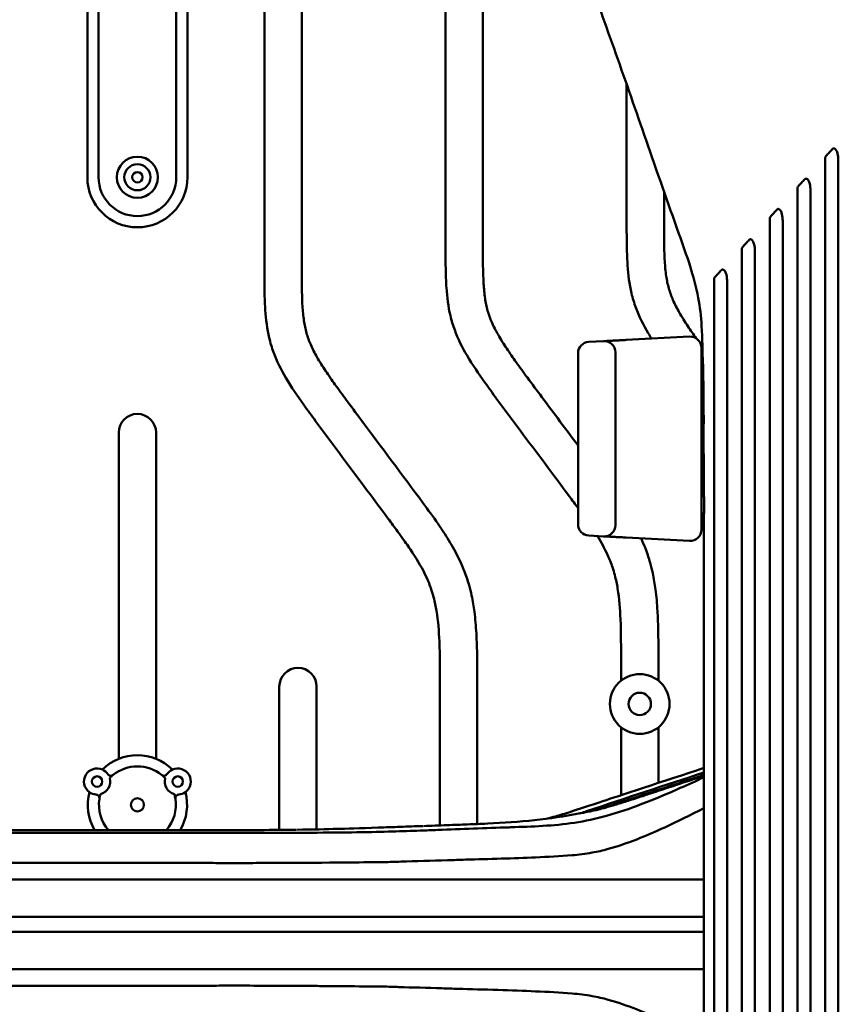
# Model space of a CAD drawing. Header units: millimetres. Extents: x 0 to 6049, y -120 to 1682.
# Tile 61 of 256: x 361 to 471, y 1238 to 1370. Entities that reach past the tile are written whole.
import ezdxf

# ---------------------------------------------------------------- set-up
doc = ezdxf.new("R2010")
doc.units = ezdxf.units.MM
doc.header["$LTSCALE"] = 2
doc.layers.add('Sichtbar (ISO)', color=7, linetype='Continuous', lineweight=50)

msp = doc.modelspace()

# ---------------------------------------------------------------- linework, layer by layer
at = {"layer": 'Sichtbar (ISO)'}
for p, q in [((394.023, 1336.778), (394.023, 1410.604)), ((399.023, 1410.604), (399.023, 1336.778)), ((370.323, 1348.491), (370.323, 1398.491)), ((371.823, 1398.491), (371.823, 1348.491)), ((382.223, 1348.491), (382.223, 1398.491)), ((383.723, 1398.491), (383.723, 1348.491)), ((418.273, 1339.766), (418.273, 1382.062)), ((423.273, 1380.56), (423.273, 1339.766)), ((440.146, 1368.903), (440.146, 1368.903)), ((442.523, 1342.754), (442.523, 1360.945)), ((447.523, 1346.551), (447.523, 1342.754)), ((442.445, 1326.713), (450.945, 1327.158)), ((437.445, 1326.451), (439.445, 1326.555)), ((436.023, 1302.029), (436.023, 1324.953)), ((441.023, 1301.924), (441.023, 1325.057)), ((452.523, 1325.66), (452.523, 1301.322)), ((452.523, 1323.491), (452.758, 1323.491)), ((453.617, 1323.308), (453.617, 1323.308)), ((452.523, 1315.491), (452.84, 1315.491)), ((374.523, 1270.653), (374.523, 1314.309)), ((379.523, 1314.309), (379.523, 1270.653)), ((452.523, 1311.491), (452.86, 1311.491)), ((452.523, 1303.491), (452.882, 1303.491)), ((437.445, 1300.531), (439.445, 1300.426)), ((450.945, 1299.824), (442.445, 1300.269)), ((441.773, 1281.113), (441.773, 1283.604)), ((446.773, 1283.604), (446.773, 1281.113)), ((396.023, 1261.133), (396.023, 1280.322)), ((401.023, 1280.322), (401.023, 1261.201)), ((417.523, 1261.729), (417.523, 1280.615)), ((422.523, 1280.615), (422.523, 1261.92)), ((441.773, 1265.774), (441.773, 1274.868)), ((446.773, 1274.868), (446.773, 1267.42)), ((446.773, 1266.491), (446.773, 1266.487)), ((441.773, 1265.163), (441.773, 1265.164)), ((441.773, 1264.869), (441.773, 1264.869)), ((376.768, 1254.491), (319.523, 1254.491)), ((385.608, 1254.491), (376.768, 1254.491)), ((388.152, 1254.491), (385.608, 1254.491)), ((319.523, 1249.491), (376.768, 1249.491)), ((433.721, 1249.491), (433.757, 1249.491)), ((319.523, 1247.491), (376.768, 1247.491)), ((433.721, 1247.491), (433.757, 1247.491)), ((319.523, 1242.491), (376.768, 1242.491)), ((376.768, 1242.491), (385.608, 1242.491)), ((385.608, 1242.491), (388.152, 1242.491))]:
    msp.add_line(p, q, dxfattribs=at)
for centre, radius in [((377.023, 1348.491), 2.75), ((377.023, 1348.491), 1.75), ((377.023, 1348.491), 0.7), ((444.273, 1277.991), 4), ((444.273, 1277.991), 1.5), ((371.623, 1267.609), 0.7), ((382.423, 1267.609), 0.7), ((377.023, 1264.491), 0.875)]:
    msp.add_circle(centre, radius, dxfattribs=at)
for centre, radius, start, end in [((377.023, 1348.491), 6.7, 180, 0), ((377.023, 1348.491), 5.2, 180, 0), ((451.023, 1325.66), 1.5, 0, 93), ((437.523, 1324.953), 1.5, 93, 180), ((439.523, 1325.057), 1.5, 0, 93), ((377.023, 1314.309), 2.5, 0, 180), ((452.523, 1313.491), 1.3, 77.65399, 90), ((452.523, 1313.491), 1.3, 270, 282.87501), ((437.523, 1302.029), 1.5, 180, 267), ((439.523, 1301.924), 1.5, 267, 0), ((451.023, 1301.322), 1.5, 267, 0), ((398.523, 1280.322), 2.5, 0, 180), ((377.023, 1264.491), 6.65, 45.17202, 134.82798), ((371.623, 1267.609), 1.75, 65.9968, 234.0032), ((371.623, 1267.609), 1.75, 34.63523, 65.9968), ((377.023, 1264.491), 5.15, 51.09039, 128.90961), ((382.423, 1267.609), 1.75, 114.0032, 145.36477), ((382.423, 1267.609), 1.75, 305.9968, 114.0032), ((371.623, 1267.609), 1.75, 284.95626, 15.04374), ((373.475, 1268.887), 0.5, 214.63523, 308.90961), ((377.023, 1264.491), 5.15, 128.90961, 136.08617), ((380.572, 1268.887), 0.5, 231.09039, 325.36477), ((377.023, 1264.491), 5.15, 43.91383, 51.09039), ((382.423, 1267.609), 1.75, 164.95626, 255.04374), ((377.023, 1264.491), 6.65, 165.17202, 210.6628), ((371.623, 1267.609), 1.75, 234.0032, 265.36477), ((371.441, 1265.366), 0.5, 351.09039, 85.36477), ((377.023, 1264.491), 5.15, 171.09039, 221.1875), ((377.023, 1264.491), 5.15, 163.91383, 171.09039), ((377.023, 1264.491), 5.15, 318.81404, 8.90961), ((377.023, 1264.491), 5.15, 8.90961, 16.08617), ((382.605, 1265.366), 0.5, 94.63523, 188.90961), ((382.423, 1267.609), 1.75, 274.63523, 305.9968), ((377.023, 1264.491), 6.65, 329.33701, 14.82798), ((443.023, 1248.491), 8, 172.81763, 172.81809), ((443.023, 1248.491), 8, 172.81764, 172.8181), ((443.023, 1248.491), 4.25, 166.36532, 166.37335), ((443.023, 1248.491), 4.25, 166.3653, 166.37334), ((443.023, 1248.491), 4.25, 13.6355, 13.64534), ((443.023, 1248.491), 8, 7.20383, 7.20632), ((443.023, 1248.491), 8, 187.18191, 187.18237), ((443.023, 1248.491), 8, 187.18192, 187.18238), ((443.023, 1248.491), 4.25, 193.62672, 193.63476), ((443.023, 1248.491), 4.25, 193.6267, 193.63474), ((443.023, 1248.491), 4.25, 346.35463, 346.36447), ((443.023, 1248.491), 8, 352.79368, 352.79617)]:
    msp.add_arc(centre, radius, start, end, dxfattribs=at)
for points, knots in [([(452.719, 1323.491), (452.691, 1325.188), (452.658, 1326.888), (452.488, 1329.855), (452.331, 1331.135), (451.806, 1333.863), (451.426, 1335.279), (450.54, 1338.086), (450.031, 1339.496), (448.022, 1345.107), (446.572, 1349.274), (443.79, 1357.317), (442.456, 1361.181), (440.406, 1366.898), (439.708, 1368.784), (438.407, 1372.771), (437.77, 1374.96), (437.621, 1377.421)], [0, 0, 0, 0, 0.5094559, 0.5094559, 0.8939617, 0.8939617, 1.3789092, 1.3789092, 1.9278409, 1.9278409, 3.572663, 3.572663, 5.1084231, 5.1084231, 5.8749357, 5.8749357, 6.6547799, 6.6547799, 6.6547799, 6.6547799]), ([(470.089, 1352.282), (469.941, 1352.121), (469.794, 1351.96), (469.499, 1351.639), (469.352, 1351.478), (469.205, 1351.318)], [0.00000165, 0.00000165, 0.00000165, 0.00000165, 0.07180588, 0.07180588, 0.1434372, 0.1434372, 0.1434372, 0.1434372]), ([(470.089, 1352.282), (470.102, 1352.296), (470.117, 1352.309), (470.147, 1352.33), (470.162, 1352.339), (470.209, 1352.357), (470.241, 1352.361), (470.31, 1352.354), (470.346, 1352.341), (470.422, 1352.298), (470.46, 1352.264), (470.562, 1352.152), (470.628, 1352.044), (470.791, 1351.617), (470.829, 1351.282), (470.853, 1350.865), (470.856, 1350.712), (470.856, 1350.562)], [-0.23691835, -0.23691835, -0.23691835, -0.23691835, -0.22865782, -0.22865782, -0.2208818, -0.2208818, -0.20596157, -0.20596157, -0.18877583, -0.18877583, -0.16702994, -0.16702994, -0.12514606, -0.12514606, -0.04510393, -0.04510393, -0.000001, -0.000001, -0.000001, -0.000001]), ([(469.205, 1351.318), (469.189, 1351.301), (469.176, 1351.283), (469.153, 1351.241), (469.143, 1351.219), (469.121, 1351.147), (469.115, 1351.095), (469.115, 1351.044)], [0.000001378, 0.000001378, 0.000001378, 0.000001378, 0.007377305, 0.007377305, 0.014951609, 0.014951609, 0.030352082, 0.030352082, 0.030352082, 0.030352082]), ([(469.115, 1248.491), (469.115, 1251.641), (469.115, 1281.258), (469.115, 1335.929), (469.115, 1346.112), (469.115, 1351.044)], [-2.013828, -2.013828, -2.013828, -2.013828, -1.4800807, -1.4800807, -0.000001, -0.000001, -0.000001, -0.000001]), ([(470.856, 1350.562), (470.858, 1341.611), (470.855, 1310.824), (470.855, 1280.48), (470.855, 1264.485), (470.855, 1248.491)], [-9.1031956, -9.1031956, -9.1031956, -9.1031956, -4.7983297, -4.7983297, -0.000001, -0.000001, -0.000001, -0.000001]), ([(466.367, 1348.226), (466.38, 1348.24), (466.394, 1348.252), (466.423, 1348.272), (466.437, 1348.28), (466.483, 1348.299), (466.515, 1348.303), (466.583, 1348.298), (466.619, 1348.285), (466.695, 1348.243), (466.734, 1348.21), (466.835, 1348.098), (466.901, 1347.991), (467.066, 1347.565), (467.105, 1347.231), (467.13, 1346.81), (467.133, 1346.648), (467.133, 1346.49)], [-0.23539032, -0.23539032, -0.23539032, -0.23539032, -0.22765649, -0.22765649, -0.2203509, -0.2203509, -0.2057765, -0.2057765, -0.18887381, -0.18887381, -0.16754337, -0.16754337, -0.12640043, -0.12640043, -0.04753493, -0.04753493, -0.000001, -0.000001, -0.000001, -0.000001]), ([(465.393, 1248.491), (465.393, 1252.302), (465.393, 1289.132), (465.392, 1335.602), (465.392, 1342.938), (465.393, 1346.988)], [-1.8875416, -1.8875416, -1.8875416, -1.8875416, -1.2161911, -1.2161911, -0.000001, -0.000001, -0.000001, -0.000001]), ([(465.482, 1347.26), (465.466, 1347.244), (465.453, 1347.225), (465.43, 1347.184), (465.421, 1347.161), (465.398, 1347.09), (465.393, 1347.039), (465.393, 1346.988)], [0.000001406, 0.000001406, 0.000001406, 0.000001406, 0.007348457, 0.007348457, 0.014872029, 0.014872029, 0.030127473, 0.030127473, 0.030127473, 0.030127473]), ([(466.367, 1348.226), (466.22, 1348.065), (466.072, 1347.904), (465.777, 1347.582), (465.629, 1347.421), (465.482, 1347.26)], [0.00000165, 0.00000165, 0.00000165, 0.00000165, 0.0718865, 0.0718865, 0.14377342, 0.14377342, 0.14377342, 0.14377342]), ([(467.133, 1346.49), (467.135, 1340.967), (467.132, 1327.476), (467.133, 1286.936), (467.133, 1267.713), (467.133, 1248.491)], [-12.1621058, -12.1621058, -12.1621058, -12.1621058, -5.7667059, -5.7667059, -0.000001, -0.000001, -0.000001, -0.000001]), ([(461.763, 1343.207), (461.748, 1343.191), (461.735, 1343.173), (461.712, 1343.131), (461.702, 1343.109), (461.68, 1343.038), (461.674, 1342.988), (461.674, 1342.937)], [0.000000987, 0.000000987, 0.000000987, 0.000000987, 0.007314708, 0.007314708, 0.014776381, 0.014776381, 0.029867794, 0.029867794, 0.029867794, 0.029867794]), ([(462.651, 1344.175), (462.503, 1344.013), (462.355, 1343.852), (462.059, 1343.53), (461.911, 1343.369), (461.763, 1343.207)], [0.00000174, 0.00000174, 0.00000174, 0.00000174, 0.07210422, 0.07210422, 0.14420957, 0.14420957, 0.14420957, 0.14420957]), ([(462.651, 1344.175), (462.663, 1344.188), (462.676, 1344.2), (462.704, 1344.22), (462.718, 1344.228), (462.763, 1344.247), (462.795, 1344.251), (462.863, 1344.246), (462.899, 1344.234), (462.975, 1344.191), (463.014, 1344.158), (463.116, 1344.046), (463.182, 1343.937), (463.349, 1343.503), (463.387, 1343.163), (463.412, 1342.739), (463.415, 1342.578), (463.415, 1342.419)], [-0.23671627, -0.23671627, -0.23671627, -0.23671627, -0.22925557, -0.22925557, -0.22218666, -0.22218666, -0.20766608, -0.20766608, -0.19063518, -0.19063518, -0.16915593, -0.16915593, -0.12752949, -0.12752949, -0.04743614, -0.04743614, -0.000001, -0.000001, -0.000001, -0.000001]), ([(445.841, 1326.891), (445.694, 1327.127), (444.891, 1328.456), (443.883, 1330.442), (442.969, 1333.518), (442.649, 1336.118), (442.519, 1339.395), (442.523, 1341.419), (442.523, 1342.754)], [0.73761438, 0.73761438, 0.73761438, 0.73761438, 0.75088861, 0.81163639, 0.84342403, 0.90346722, 0.93627437, 1, 1, 1, 1]), ([(447.523, 1342.754), (447.523, 1341.381), (447.52, 1339.535), (447.62, 1337.037), (447.775, 1335.354), (448.121, 1333.618), (448.713, 1331.987), (449.591, 1330.299), (450.664, 1328.597), (451.462, 1327.453), (451.846, 1326.915)], [0, 0, 0, 0, 0.06551724, 0.08810313, 0.11927517, 0.14616215, 0.17235611, 0.20183697, 0.23674265, 0.26827204, 0.26827204, 0.26827204, 0.26827204]), ([(461.674, 1248.491), (461.674, 1266.85), (461.674, 1285.209), (461.674, 1334.251), (461.674, 1339.566), (461.674, 1342.937)], [-1.6199222, -1.6199222, -1.6199222, -1.6199222, -1.0135088, -1.0135088, -0.000001, -0.000001, -0.000001, -0.000001]), ([(463.415, 1342.419), (463.416, 1337.742), (463.414, 1327.146), (463.414, 1286.02), (463.414, 1267.256), (463.414, 1248.491)], [-12.3377395, -12.3377395, -12.3377395, -12.3377395, -5.62941, -5.62941, -0.000001, -0.000001, -0.000001, -0.000001]), ([(436.023, 1304.19), (435.635, 1304.72), (434.146, 1306.728), (430.511, 1311.616), (426.714, 1316.672), (423.206, 1321.447), (421.17, 1324.426), (419.633, 1327.454), (418.719, 1330.53), (418.399, 1333.13), (418.269, 1336.407), (418.273, 1338.431), (418.273, 1339.766)], [0.34941543, 0.34941543, 0.34941543, 0.34941543, 0.38076594, 0.46851676, 0.63976036, 0.68209928, 0.75088861, 0.81163639, 0.84342403, 0.90346722, 0.93627437, 1, 1, 1, 1]), ([(423.273, 1339.766), (423.273, 1338.393), (423.27, 1336.547), (423.37, 1334.049), (423.525, 1332.366), (423.871, 1330.63), (424.463, 1328.999), (425.341, 1327.311), (426.452, 1325.549), (427.785, 1323.646), (429.368, 1321.493), (432.138, 1317.766), (434.406, 1314.735), (436.023, 1312.568)], [0, 0, 0, 0, 0.06551724, 0.08810313, 0.11927517, 0.14616215, 0.17235611, 0.20183697, 0.23674265, 0.27163482, 0.3125572, 0.3640755, 0.49296917, 0.49296917, 0.49296917, 0.49296917]), ([(458.04, 1339.15), (458.025, 1339.133), (458.012, 1339.115), (457.989, 1339.074), (457.98, 1339.052), (457.958, 1338.982), (457.952, 1338.932), (457.952, 1338.882)], [0.000001, 0.000001, 0.000001, 0.000001, 0.007281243, 0.007281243, 0.014671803, 0.014671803, 0.029581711, 0.029581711, 0.029581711, 0.029581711]), ([(458.93, 1340.119), (458.782, 1339.958), (458.633, 1339.796), (458.337, 1339.473), (458.188, 1339.311), (458.04, 1339.15)], [0.00000185, 0.00000185, 0.00000185, 0.00000185, 0.07238548, 0.07238548, 0.14477212, 0.14477212, 0.14477212, 0.14477212]), ([(458.93, 1340.119), (458.953, 1340.145), (458.98, 1340.165), (459.039, 1340.19), (459.07, 1340.195), (459.138, 1340.19), (459.174, 1340.178), (459.25, 1340.136), (459.289, 1340.102), (459.391, 1339.989), (459.458, 1339.879), (459.627, 1339.436), (459.665, 1339.088), (459.689, 1338.659), (459.692, 1338.498), (459.692, 1338.34)], [-0.23828511, -0.23828511, -0.23828511, -0.23828511, -0.22434038, -0.22434038, -0.20990199, -0.20990199, -0.19273171, -0.19273171, -0.1710968, -0.1710968, -0.12897518, -0.12897518, -0.04751128, -0.04751128, -0.000001, -0.000001, -0.000001, -0.000001]), ([(457.952, 1248.491), (457.952, 1268.083), (457.952, 1287.675), (457.952, 1321.812), (457.952, 1330.501), (457.952, 1336.166), (457.952, 1337.531), (457.952, 1338.882)], [-3.7094131, -3.7094131, -3.7094131, -3.7094131, -1.8141482, -1.8141482, -0.4071307, -0.4071307, -0.000001, -0.000001, -0.000001, -0.000001]), ([(459.692, 1338.34), (459.693, 1334.166), (459.692, 1325.222), (459.692, 1282.67), (459.692, 1265.58), (459.692, 1248.491)], [-12.7655646, -12.7655646, -12.7655646, -12.7655646, -5.1268266, -5.1268266, -0.000001, -0.000001, -0.000001, -0.000001]), ([(417.523, 1280.615), (417.523, 1282.528), (417.53, 1285.811), (417.239, 1289.709), (416.771, 1292.023), (416.32, 1293.534), (415.497, 1295.588), (414.193, 1297.786), (412.816, 1299.768), (411.718, 1301.283), (409.927, 1303.699), (406.261, 1308.628), (402.464, 1313.684), (398.956, 1318.459), (396.92, 1321.438), (395.383, 1324.466), (394.469, 1327.542), (394.149, 1330.142), (394.019, 1333.419), (394.023, 1335.443), (394.023, 1336.778)], [0, 0, 0, 0, 0.0912872, 0.1566356, 0.1863172, 0.2037018, 0.2318928, 0.2915926, 0.325185, 0.3469854, 0.3807659, 0.4685168, 0.6397604, 0.6820993, 0.7508886, 0.8116364, 0.843424, 0.9034672, 0.9362744, 1, 1, 1, 1]), ([(399.023, 1336.778), (399.023, 1335.405), (399.02, 1333.559), (399.12, 1331.061), (399.275, 1329.378), (399.621, 1327.642), (400.213, 1326.011), (401.091, 1324.323), (402.202, 1322.561), (403.535, 1320.658), (405.118, 1318.505), (409.045, 1313.221), (413.18, 1307.717), (416.937, 1302.612), (418.405, 1300.438), (419.647, 1298.379), (420.726, 1296.074), (421.393, 1294.086), (421.843, 1292.251), (422.201, 1290.097), (422.409, 1287.641), (422.527, 1284.401), (422.523, 1282.126), (422.523, 1280.615)], [0, 0, 0, 0, 0.0655172, 0.0881031, 0.1192752, 0.1461621, 0.1723561, 0.201837, 0.2367426, 0.2716348, 0.3125572, 0.3640755, 0.5854125, 0.6406541, 0.6661473, 0.7104263, 0.7551941, 0.7873139, 0.8103575, 0.8453065, 0.8914211, 0.9279006, 1, 1, 1, 1]), ([(454.322, 1335.097), (454.307, 1335.081), (454.294, 1335.063), (454.271, 1335.022), (454.262, 1335.001), (454.24, 1334.931), (454.234, 1334.882), (454.234, 1334.833)], [0.000001, 0.000001, 0.000001, 0.000001, 0.007243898, 0.007243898, 0.014545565, 0.014545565, 0.029288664, 0.029288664, 0.029288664, 0.029288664]), ([(455.215, 1336.07), (455.066, 1335.908), (454.917, 1335.746), (454.619, 1335.421), (454.471, 1335.259), (454.322, 1335.097)], [0.00000199, 0.00000199, 0.00000199, 0.00000199, 0.07273863, 0.07273863, 0.14547922, 0.14547922, 0.14547922, 0.14547922]), ([(455.215, 1336.07), (455.227, 1336.083), (455.24, 1336.095), (455.268, 1336.115), (455.282, 1336.123), (455.324, 1336.14), (455.352, 1336.144), (455.417, 1336.14), (455.453, 1336.128), (455.529, 1336.086), (455.568, 1336.053), (455.672, 1335.938), (455.739, 1335.827), (455.91, 1335.372), (455.948, 1335.013), (455.971, 1334.579), (455.973, 1334.419), (455.973, 1334.262)], [-0.24044668, -0.24044668, -0.24044668, -0.24044668, -0.23314926, -0.23314926, -0.2262001, -0.2262001, -0.21301341, -0.21301341, -0.19559709, -0.19559709, -0.17357762, -0.17357762, -0.13068661, -0.13068661, -0.0471788, -0.0471788, -0.000001, -0.000001, -0.000001, -0.000001]), ([(454.234, 1248.491), (454.234, 1267.246), (454.234, 1286.001), (454.234, 1320.29), (454.233, 1327.293), (454.234, 1332.347), (454.234, 1333.54), (454.234, 1334.833)], [-2.7936312, -2.7936312, -2.7936312, -2.7936312, -1.4795498, -1.4795498, -0.3911288, -0.3911288, -0.000001, -0.000001, -0.000001, -0.000001]), ([(455.973, 1334.262), (455.974, 1330.652), (455.974, 1323.373), (455.974, 1284.382), (455.974, 1266.436), (455.974, 1248.491)], [-11.6972435, -11.6972435, -11.6972435, -11.6972435, -5.3836592, -5.3836592, -0.000001, -0.000001, -0.000001, -0.000001]), ([(439.745, 1326.571), (439.744, 1326.571), (439.645, 1326.566), (439.516, 1326.559), (439.461, 1326.556), (439.451, 1326.556)], [0.71338568, 0.71338568, 0.71338568, 0.71338568, 0.71428571, 0.85714286, 0.95893955, 0.95893955, 0.95893955, 0.95893955]), ([(452.84, 1315.491), (452.836, 1316.152), (452.832, 1316.84), (452.822, 1318.185), (452.816, 1318.859), (452.797, 1320.826), (452.781, 1322.194), (452.758, 1323.491)], [0.000001, 0.000001, 0.000001, 0.000001, 0.1984795, 0.1984795, 0.3983087, 0.3983087, 0.78470606, 0.78470606, 0.78470606, 0.78470606]), ([(452.882, 1303.491), (452.881, 1304.205), (452.879, 1304.919), (452.878, 1305.63), (452.877, 1305.811), (452.877, 1305.991), (452.876, 1306.171), (452.874, 1307.062), (452.872, 1307.951), (452.869, 1308.837), (452.868, 1309.064), (452.868, 1309.291), (452.867, 1309.517), (452.865, 1310.176), (452.862, 1310.834), (452.86, 1311.491)], [0, 0, 0, 0, 0.2660086, 0.2660086, 0.2660086, 0.3333333, 0.3333333, 0.3333333, 0.6666667, 0.6666667, 0.6666667, 0.7519078, 0.7519078, 0.7519078, 1, 1, 1, 1]), ([(452.859, 1248.491), (452.859, 1251.824), (452.859, 1255.158), (452.859, 1268.491), (452.859, 1278.491), (452.851, 1293.491), (452.847, 1298.491), (452.837, 1303.491)], [0, 0, 0, 0, 1, 1, 4.0000002, 4.0000002, 5.5000032, 5.5000032, 5.5000032, 5.5000032]), ([(441.773, 1283.604), (441.773, 1285.516), (441.78, 1288.799), (441.489, 1292.697), (441.021, 1295.011), (440.57, 1296.522), (439.856, 1298.303), (439.098, 1299.657), (438.591, 1300.471)], [0, 0, 0, 0, 0.09128719, 0.15663563, 0.18631718, 0.20370177, 0.23189281, 0.27760198, 0.27760198, 0.27760198, 0.27760198]), ([(439.451, 1300.426), (439.461, 1300.425), (439.516, 1300.422), (439.645, 1300.416), (439.744, 1300.411), (439.745, 1300.411)], [0.04106913, 0.04106913, 0.04106913, 0.04106913, 0.14285714, 0.28571429, 0.28661341, 0.28661341, 0.28661341, 0.28661341]), ([(444.445, 1300.164), (444.655, 1299.715), (445.117, 1298.641), (445.643, 1297.074), (446.093, 1295.239), (446.451, 1293.085), (446.659, 1290.629), (446.777, 1287.39), (446.773, 1285.114), (446.773, 1283.604)], [0.7315681, 0.7315681, 0.7315681, 0.7315681, 0.75519413, 0.78731392, 0.81035748, 0.84530654, 0.89142106, 0.92790062, 1, 1, 1, 1]), ([(452.859, 1269.425), (447.776, 1267.751), (440.865, 1265.475), (435.255, 1263.627), (434.251, 1263.294), (432.613, 1262.837), (432.242, 1262.738), (431.867, 1262.642)], [0.1416023, 0.1416023, 0.1416023, 0.1416023, 0.3976627, 0.3976627, 1.1818153, 1.1818153, 1.4077095, 1.4077095, 1.4077095, 1.4077095]), ([(436.061, 1262.175), (438.896, 1262.647), (441.762, 1263.503), (446.7, 1265.436), (448.203, 1266.076), (450.759, 1267.208), (451.807, 1267.686), (452.859, 1268.175)], [-3.4127246, -3.4127246, -3.4127246, -3.4127246, -1.589768, -1.589768, -0.7937816, -0.7937816, -0.2371049, -0.2371049, -0.2371049, -0.2371049]), ([(444.687, 1265.67), (444.964, 1265.762), (445.241, 1265.853), (447.965, 1266.751), (450.412, 1267.557), (452.859, 1268.363)], [0.82712079, 0.82712079, 0.82712079, 0.82712079, 0.91461955, 0.91461955, 1.68752656, 1.68752656, 1.68752656, 1.68752656]), ([(423.916, 1261.979), (428.172, 1262.162), (432.287, 1262.599), (436.958, 1263.472), (437.768, 1263.641), (438.633, 1263.839), (438.825, 1263.885), (439.161, 1263.966), (439.305, 1264.003), (439.416, 1264.031), (439.423, 1264.033), (439.427, 1264.034), (439.452, 1264.041), (439.578, 1264.076), (439.659, 1264.099), (439.909, 1264.171), (440.104, 1264.228), (440.572, 1264.367), (440.854, 1264.453), (441.646, 1264.695), (442.183, 1264.863), (443.369, 1265.24), (444.027, 1265.453), (444.687, 1265.67)], [0, 0, 0, 0, 1.491116, 1.491116, 1.8272115, 1.8272115, 1.9336878, 1.9336878, 2.0462763, 2.0462763, 2.1074514, 2.1074514, 2.208988, 2.208988, 2.2833857, 2.2833857, 2.3849035, 2.3849035, 2.5000536, 2.5000536, 2.6947903, 2.6947903, 2.9247288, 2.9247288, 2.9247288, 2.9247288]), ([(452.859, 1264.035), (451.078, 1263.13), (449.291, 1262.249), (445.126, 1260.328), (442.617, 1259.301), (440.069, 1258.58)], [0.382817, 0.382817, 0.382817, 0.382817, 1.3227898, 1.3227898, 2.7146398, 2.7146398, 2.7146398, 2.7146398]), ([(436.219, 1263.331), (436.204, 1263.368), (436.2, 1263.398), (436.194, 1263.46), (436.2, 1263.467), (436.202, 1263.47), (436.203, 1263.471), (436.203, 1263.471)], [0.002886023, 0.002886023, 0.002886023, 0.002886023, 0.018943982, 0.018943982, 0.046331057, 0.046331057, 0.05551911, 0.05551911, 0.05551911, 0.05551911]), ([(409.246, 1261.439), (406.836, 1261.355), (404.883, 1261.299), (402.371, 1261.231), (400.54, 1261.185), (398.373, 1261.156)], [0.0000097, 0.0000097, 0.0000097, 0.0000097, 1.1878331, 1.1878331, 2.6473989, 2.6473989, 2.6473989, 2.6473989]), ([(406.637, 1260.818), (408.285, 1260.844), (409.752, 1260.88), (412.454, 1260.958), (413.688, 1261), (415.668, 1261.07), (416.405, 1261.097), (420.419, 1261.245), (423.608, 1261.361), (426.794, 1261.476)], [-3.3434507, -3.3434507, -3.3434507, -3.3434507, -2.6938285, -2.6938285, -2.0461679, -2.0461679, -1.6223051, -1.6223051, -0.0005822, -0.0005822, -0.0005822, -0.0005822]), ([(415.218, 1261.65), (414.23, 1261.617), (413.22, 1261.58), (411.238, 1261.509), (410.246, 1261.473), (409.246, 1261.439)], [0.00028196, 0.00028196, 0.00028196, 0.00028196, 0.50187703, 0.50187703, 0.9903739, 0.9903739, 0.9903739, 0.9903739]), ([(418.517, 1261.765), (417.974, 1261.745), (417.428, 1261.726), (416.363, 1261.688), (415.851, 1261.67), (415.336, 1261.654)], [0.00021801, 0.00021801, 0.00021801, 0.00021801, 0.27680729, 0.27680729, 0.53536169, 0.53536169, 0.53536169, 0.53536169]), ([(423.916, 1261.979), (423.909, 1261.979), (423.901, 1261.979), (422.995, 1261.94), (422.104, 1261.902), (420.331, 1261.832), (419.425, 1261.798), (418.517, 1261.765)], [2.07420415, 2.07420415, 2.07420415, 2.07420415, 2.0774386, 2.0774386, 2.46251661, 2.46251661, 2.85772938, 2.85772938, 2.85772938, 2.85772938]), ([(426.794, 1261.476), (426.922, 1261.483), (427.053, 1261.488), (427.31, 1261.497), (427.44, 1261.502), (427.571, 1261.503)], [-0.13148687, -0.13148687, -0.13148687, -0.13148687, -0.06638712, -0.06638712, -0.00037907, -0.00037907, -0.00037907, -0.00037907]), ([(427.571, 1261.503), (428.992, 1261.554), (430.407, 1261.606), (433.239, 1261.799), (434.655, 1261.941), (436.061, 1262.175)], [-1.4437834, -1.4437834, -1.4437834, -1.4437834, -0.7221084, -0.7221084, -0.0001584, -0.0001584, -0.0001584, -0.0001584]), ([(345.342, 1260.725), (351.448, 1260.724), (357.444, 1260.724), (372.394, 1260.724), (375.422, 1260.724), (380.045, 1260.724), (381.867, 1260.724), (384.667, 1260.724), (385.597, 1260.724), (387.359, 1260.724), (388.285, 1260.724), (389.196, 1260.725)], [0.0000821, 0.0000821, 0.0000821, 0.0000821, 1.8316988, 1.8316988, 2.7894148, 2.7894148, 3.4178348, 3.4178348, 3.7509766, 3.7509766, 4.1053676, 4.1053676, 4.1053676, 4.1053676]), ([(381.091, 1261.1), (376.708, 1261.099), (371.881, 1261.099), (367.002, 1261.099), (365.659, 1261.099), (361.573, 1261.099), (358.916, 1261.099), (352.798, 1261.1), (349.214, 1261.101), (345.54, 1261.104)], [-3.5186299, -3.5186299, -3.5186299, -3.5186299, -2.3975713, -2.3975713, -1.9719774, -1.9719774, -1.1023282, -1.1023282, -0.000078, -0.000078, -0.000078, -0.000078]), ([(385.745, 1261.099), (384.979, 1261.099), (384.172, 1261.099), (382.658, 1261.099), (381.871, 1261.1), (381.091, 1261.1)], [-0.45626936, -0.45626936, -0.45626936, -0.45626936, -0.23395532, -0.23395532, -0.00000272, -0.00000272, -0.00000272, -0.00000272]), ([(397.232, 1261.144), (395.589, 1261.126), (393.756, 1261.115), (389.948, 1261.101), (387.785, 1261.099), (385.745, 1261.099)], [-1.1443354, -1.1443354, -1.1443354, -1.1443354, -0.6119443, -0.6119443, -0.0000647, -0.0000647, -0.0000647, -0.0000647]), ([(389.196, 1260.725), (392.399, 1260.726), (395.387, 1260.729), (398.833, 1260.743), (399.562, 1260.747), (402.445, 1260.765), (404.557, 1260.786), (406.416, 1260.818)], [0.0000146, 0.0000146, 0.0000146, 0.0000146, 0.9608708, 0.9608708, 1.2205124, 1.2205124, 1.9989574, 1.9989574, 1.9989574, 1.9989574]), ([(398.269, 1261.155), (398.098, 1261.156), (397.926, 1261.153), (397.581, 1261.149), (397.407, 1261.147), (397.232, 1261.144)], [-0.11491637, -0.11491637, -0.11491637, -0.11491637, -0.05724996, -0.05724996, -0.00010789, -0.00010789, -0.00010789, -0.00010789]), ([(406.416, 1260.818), (406.453, 1260.819), (406.49, 1260.819), (406.563, 1260.821), (406.6, 1260.821), (406.637, 1260.818)], [0.000002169, 0.000002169, 0.000002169, 0.000002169, 0.013241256, 0.013241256, 0.02647594, 0.02647594, 0.02647594, 0.02647594]), ([(430.312, 1257.459), (427.436, 1257.312), (424.075, 1257.252), (420.166, 1257.124), (419.359, 1257.098), (416.413, 1257.006), (414.264, 1256.952), (411.564, 1256.863), (410.788, 1256.836), (409.31, 1256.804), (408.633, 1256.797), (407.903, 1256.796)], [0.0001912, 0.0001912, 0.0001912, 0.0001912, 1.4519759, 1.4519759, 1.8158817, 1.8158817, 2.7907518, 2.7907518, 3.1571215, 3.1571215, 3.459844, 3.459844, 3.459844, 3.459844]), ([(440.069, 1258.58), (439.349, 1258.377), (438.625, 1258.216), (437.007, 1257.929), (436.112, 1257.82), (433.59, 1257.591), (431.977, 1257.538), (430.312, 1257.459)], [0.000001, 0.000001, 0.000001, 0.000001, 0.3719506, 0.3719506, 0.8278455, 0.8278455, 1.6547157, 1.6547157, 1.6547157, 1.6547157]), ([(314.358, 1257.287), (315.49, 1257.023), (316.635, 1256.887), (319.143, 1256.726), (320.655, 1256.713), (322.449, 1256.716), (322.971, 1256.718), (324.608, 1256.727), (325.878, 1256.729), (328.083, 1256.728), (329.615, 1256.726), (335.367, 1256.723), (338.036, 1256.722), (344.642, 1256.721), (348.075, 1256.722), (361.266, 1256.722), (362.092, 1256.719), (374.256, 1256.722), (376.504, 1256.736), (384.571, 1256.74), (386.305, 1256.71), (389.157, 1256.688), (390.126, 1256.684), (392.308, 1256.696), (393.544, 1256.714), (395.942, 1256.73), (397.12, 1256.728), (398.714, 1256.733), (399.137, 1256.735), (400.286, 1256.739), (401.006, 1256.741), (404.494, 1256.759), (406.475, 1256.794), (407.903, 1256.796)], [-2.3242793, -2.3242793, -2.3242793, -2.3242793, -2.2849316, -2.2849316, -2.2391971, -2.2391971, -2.2240239, -2.2240239, -2.1714544, -2.1714544, -2.1327826, -2.1327826, -2.0994146, -2.0994146, -2.0500514, -2.0500514, -1.9260862, -1.9260862, -1.6939998, -1.6939998, -1.3281908, -1.3281908, -1.1527116, -1.1527116, -0.9365276, -0.9365276, -0.7253437, -0.7253437, -0.6486826, -0.6486826, -0.5161199, -0.5161199, -0.000001, -0.000001, -0.000001, -0.000001]), ([(408.097, 1254.491), (406.912, 1254.491), (405.415, 1254.491), (402.093, 1254.491), (400.537, 1254.491), (395.673, 1254.491), (392.16, 1254.491), (388.152, 1254.491)], [0.000001, 0.000001, 0.000001, 0.000001, 0.4311231, 0.4311231, 0.7971273, 0.7971273, 1.5342601, 1.5342601, 1.5342601, 1.5342601]), ([(422.426, 1254.491), (421.893, 1254.491), (421.355, 1254.491), (420.326, 1254.491), (419.83, 1254.491), (419.334, 1254.491)], [0.000001, 0.000001, 0.000001, 0.000001, 0.26244748, 0.26244748, 0.50203855, 0.50203855, 0.50203855, 0.50203855]), ([(434.715, 1254.491), (434.387, 1254.491), (434.058, 1254.491), (433.4, 1254.491), (433.071, 1254.491), (432.742, 1254.491)], [0.000001, 0.000001, 0.000001, 0.000001, 0.16662135, 0.16662135, 0.3332351, 0.3332351, 0.3332351, 0.3332351]), ([(376.768, 1249.491), (378.241, 1249.491), (379.717, 1249.491), (382.664, 1249.491), (384.136, 1249.491), (385.607, 1249.491)], [-0.88348036, -0.88348036, -0.88348036, -0.88348036, -0.44135516, -0.44135516, -0.000001, -0.000001, -0.000001, -0.000001]), ([(385.607, 1249.491), (386.026, 1249.491), (386.444, 1249.491), (387.284, 1249.491), (387.704, 1249.491), (388.123, 1249.491)], [-0.25143546, -0.25143546, -0.25143546, -0.25143546, -0.12586574, -0.12586574, -0.000001, -0.000001, -0.000001, -0.000001]), ([(388.123, 1249.491), (388.96, 1249.491), (389.822, 1249.491), (391.454, 1249.492), (392.235, 1249.491), (394.393, 1249.491), (395.773, 1249.492), (397.889, 1249.491), (398.631, 1249.49), (399.903, 1249.491), (400.433, 1249.491), (401.763, 1249.491), (402.556, 1249.488), (403.755, 1249.488), (404.164, 1249.489), (404.782, 1249.49), (404.993, 1249.491), (405.419, 1249.491), (405.634, 1249.491), (405.848, 1249.491)], [-1.798788, -1.798788, -1.798788, -1.798788, -1.544366, -1.544366, -1.3103574, -1.3103574, -0.8974735, -0.8974735, -0.6733886, -0.6733886, -0.5116462, -0.5116462, -0.2661137, -0.2661137, -0.1368762, -0.1368762, -0.0695346, -0.0695346, -0.0000011, -0.0000011, -0.0000011, -0.0000011]), ([(405.848, 1249.491), (406.243, 1249.491), (406.631, 1249.49), (407.397, 1249.49), (407.771, 1249.491), (408.505, 1249.49), (408.863, 1249.49), (409.563, 1249.49), (409.905, 1249.49), (410.244, 1249.498)], [0.00000112, 0.00000112, 0.00000112, 0.00000112, 0.12839744, 0.12839744, 0.2557381, 0.2557381, 0.38156852, 0.38156852, 0.50599394, 0.50599394, 0.50599394, 0.50599394]), ([(410.244, 1249.498), (411.516, 1249.491), (412.705, 1249.486), (414.139, 1249.494), (414.437, 1249.496), (415.902, 1249.503), (417.01, 1249.491), (417.707, 1249.491)], [-0.70097502, -0.70097502, -0.70097502, -0.70097502, -0.39980361, -0.39980361, -0.31907977, -0.31907977, -0.00000145, -0.00000145, -0.00000145, -0.00000145]), ([(417.707, 1249.491), (418.252, 1249.491), (418.787, 1249.492), (419.908, 1249.492), (420.467, 1249.491), (420.943, 1249.491)], [-0.43546418, -0.43546418, -0.43546418, -0.43546418, -0.2226885, -0.2226885, -0.00000308, -0.00000308, -0.00000308, -0.00000308]), ([(420.943, 1249.491), (422.719, 1249.491), (424.406, 1249.51), (428.308, 1249.509), (430.128, 1249.491), (431.672, 1249.491)], [-1.5119345, -1.5119345, -1.5119345, -1.5119345, -0.7535598, -0.7535598, -0.0000021, -0.0000021, -0.0000021, -0.0000021]), ([(431.672, 1249.491), (431.945, 1249.491), (432.09, 1249.494), (432.848, 1249.49), (432.964, 1249.489), (433.378, 1249.49), (433.55, 1249.491), (433.721, 1249.491)], [-0.67674065, -0.67674065, -0.67674065, -0.67674065, -0.20050044, -0.20050044, -0.08348294, -0.08348294, -0.00000271, -0.00000271, -0.00000271, -0.00000271]), ([(433.757, 1249.491), (435.85, 1249.491), (440.035, 1249.493), (446.297, 1249.49), (450.573, 1249.496), (452.76, 1249.492), (452.859, 1249.492)], [0, 0, 0, 0, 0.29353524, 0.58877908, 0.88402909, 0.8980364, 0.8980364, 0.8980364, 0.8980364]), ([(454.234, 1162.148), (454.234, 1163.459), (454.234, 1164.664), (454.233, 1169.957), (454.234, 1177.445), (454.234, 1212.177), (454.234, 1230.334), (454.234, 1248.491)], [0.000001, 0.000001, 0.000001, 0.000001, 0.3965032, 0.3965032, 1.5466407, 1.5466407, 2.8066159, 2.8066159, 2.8066159, 2.8066159]), ([(455.974, 1248.491), (455.974, 1229.936), (455.974, 1211.382), (455.974, 1172.997), (455.974, 1166.181), (455.973, 1162.718)], [0.000001, 0.000001, 0.000001, 0.000001, 5.5663591, 5.5663591, 11.5155565, 11.5155565, 11.5155565, 11.5155565]), ([(457.952, 1158.084), (457.952, 1159.395), (457.951, 1160.683), (457.952, 1165.602), (457.952, 1172.029), (457.952, 1207.172), (457.952, 1227.831), (457.952, 1248.491)], [0.000001, 0.000001, 0.000001, 0.000001, 0.395224, 0.395224, 1.5204179, 1.5204179, 3.1254072, 3.1254072, 3.1254072, 3.1254072]), ([(459.692, 1248.491), (459.692, 1229.017), (459.692, 1209.542), (459.692, 1169.359), (459.692, 1162.23), (459.692, 1158.625)], [0.000001, 0.000001, 0.000001, 0.000001, 5.8422504, 5.8422504, 12.0551512, 12.0551512, 12.0551512, 12.0551512]), ([(461.674, 1154.014), (461.674, 1157.329), (461.674, 1162.518), (461.674, 1210.697), (461.674, 1229.594), (461.674, 1248.491)], [0.000001, 0.000001, 0.000001, 0.000001, 0.996709, 0.996709, 1.6399413, 1.6399413, 1.6399413, 1.6399413]), ([(463.414, 1248.491), (463.414, 1230.233), (463.414, 1211.976), (463.414, 1170.425), (463.416, 1159.34), (463.415, 1154.531)], [0.000001, 0.000001, 0.000001, 0.000001, 5.4772973, 5.4772973, 12.4652128, 12.4652128, 12.4652128, 12.4652128]), ([(465.393, 1149.948), (465.392, 1153.914), (465.393, 1161), (465.393, 1209.518), (465.393, 1229.004), (465.393, 1248.491)], [0.000001, 0.000001, 0.000001, 0.000001, 1.191028, 1.191028, 1.9904653, 1.9904653, 1.9904653, 1.9904653]), ([(467.133, 1248.491), (467.133, 1228.637), (467.133, 1208.783), (467.132, 1168.593), (467.134, 1155.776), (467.133, 1150.445)], [0.000001, 0.000001, 0.000001, 0.000001, 5.9561042, 5.9561042, 12.0571537, 12.0571537, 12.0571537, 12.0571537]), ([(469.115, 1145.877), (469.115, 1150.007), (469.115, 1157.683), (469.115, 1208.691), (469.115, 1228.591), (469.115, 1248.491)], [0.000001, 0.000001, 0.000001, 0.000001, 1.2394111, 1.2394111, 2.0322832, 2.0322832, 2.0322832, 2.0322832]), ([(470.855, 1248.491), (470.855, 1232.254), (470.855, 1216.016), (470.855, 1185.606), (470.858, 1155.179), (470.856, 1146.358)], [0.000001, 0.000001, 0.000001, 0.000001, 4.8711631, 4.8711631, 9.1231931, 9.1231931, 9.1231931, 9.1231931]), ([(376.768, 1247.491), (378.241, 1247.491), (379.717, 1247.491), (382.664, 1247.491), (384.136, 1247.491), (385.607, 1247.491)], [-0.88348036, -0.88348036, -0.88348036, -0.88348036, -0.44135516, -0.44135516, -0.000001, -0.000001, -0.000001, -0.000001]), ([(385.607, 1247.491), (386.026, 1247.491), (386.444, 1247.491), (387.284, 1247.491), (387.704, 1247.491), (388.123, 1247.491)], [-0.25143546, -0.25143546, -0.25143546, -0.25143546, -0.12586574, -0.12586574, -0.000001, -0.000001, -0.000001, -0.000001]), ([(388.123, 1247.491), (388.96, 1247.491), (389.822, 1247.49), (391.454, 1247.49), (392.235, 1247.491), (394.393, 1247.491), (395.773, 1247.49), (397.889, 1247.491), (398.631, 1247.492), (399.903, 1247.491), (400.433, 1247.491), (401.763, 1247.491), (402.556, 1247.494), (403.755, 1247.493), (404.164, 1247.492), (404.782, 1247.491), (404.993, 1247.491), (405.419, 1247.491), (405.634, 1247.491), (405.848, 1247.491)], [-1.798788, -1.798788, -1.798788, -1.798788, -1.544366, -1.544366, -1.3103574, -1.3103574, -0.8974735, -0.8974735, -0.6733886, -0.6733886, -0.5116462, -0.5116462, -0.2661137, -0.2661137, -0.1368762, -0.1368762, -0.0695346, -0.0695346, -0.0000011, -0.0000011, -0.0000011, -0.0000011]), ([(405.848, 1247.491), (406.243, 1247.491), (406.631, 1247.492), (407.397, 1247.492), (407.771, 1247.491), (408.505, 1247.491), (408.863, 1247.492), (409.563, 1247.492), (409.905, 1247.491), (410.244, 1247.483)], [0.00000112, 0.00000112, 0.00000112, 0.00000112, 0.12839744, 0.12839744, 0.2557381, 0.2557381, 0.38156852, 0.38156852, 0.50599394, 0.50599394, 0.50599394, 0.50599394]), ([(410.244, 1247.483), (411.516, 1247.491), (412.705, 1247.496), (414.139, 1247.487), (414.437, 1247.485), (415.902, 1247.478), (417.01, 1247.49), (417.707, 1247.491)], [-0.70097502, -0.70097502, -0.70097502, -0.70097502, -0.39980361, -0.39980361, -0.31907977, -0.31907977, -0.00000145, -0.00000145, -0.00000145, -0.00000145]), ([(417.707, 1247.491), (418.252, 1247.491), (418.787, 1247.489), (419.908, 1247.489), (420.467, 1247.491), (420.943, 1247.491)], [-0.43546418, -0.43546418, -0.43546418, -0.43546418, -0.2226885, -0.2226885, -0.00000308, -0.00000308, -0.00000308, -0.00000308]), ([(420.943, 1247.491), (422.719, 1247.491), (424.406, 1247.471), (428.308, 1247.472), (430.128, 1247.491), (431.672, 1247.491)], [-1.5119345, -1.5119345, -1.5119345, -1.5119345, -0.7535598, -0.7535598, -0.0000021, -0.0000021, -0.0000021, -0.0000021]), ([(431.672, 1247.491), (431.945, 1247.491), (432.09, 1247.488), (432.848, 1247.492), (432.964, 1247.492), (433.378, 1247.492), (433.55, 1247.491), (433.721, 1247.491)], [-0.67674065, -0.67674065, -0.67674065, -0.67674065, -0.20050044, -0.20050044, -0.08348294, -0.08348294, -0.00000271, -0.00000271, -0.00000271, -0.00000271]), ([(433.757, 1247.491), (435.85, 1247.491), (440.035, 1247.488), (446.297, 1247.491), (450.573, 1247.485), (452.76, 1247.49), (452.859, 1247.49)], [0, 0, 0, 0, 0.29353524, 0.58877908, 0.88402909, 0.8980364, 0.8980364, 0.8980364, 0.8980364]), ([(388.152, 1242.491), (392.16, 1242.491), (395.673, 1242.491), (400.537, 1242.491), (402.093, 1242.491), (405.415, 1242.491), (406.912, 1242.491), (408.097, 1242.491)], [-1.5342601, -1.5342601, -1.5342601, -1.5342601, -0.7971273, -0.7971273, -0.4311231, -0.4311231, -0.000001, -0.000001, -0.000001, -0.000001]), ([(419.334, 1242.491), (419.83, 1242.491), (420.326, 1242.491), (421.355, 1242.491), (421.893, 1242.491), (422.426, 1242.491)], [-0.50203855, -0.50203855, -0.50203855, -0.50203855, -0.26244748, -0.26244748, -0.000001, -0.000001, -0.000001, -0.000001]), ([(432.742, 1242.491), (433.071, 1242.491), (433.4, 1242.491), (434.058, 1242.491), (434.387, 1242.491), (434.715, 1242.491)], [-0.3332351, -0.3332351, -0.3332351, -0.3332351, -0.16662135, -0.16662135, -0.000001, -0.000001, -0.000001, -0.000001]), ([(407.896, 1240.181), (406.54, 1240.188), (404.618, 1240.221), (401.244, 1240.24), (400.552, 1240.242), (398.896, 1240.247), (397.934, 1240.252), (396.392, 1240.254), (395.818, 1240.254), (393.849, 1240.263), (392.423, 1240.285), (390.13, 1240.298), (389.221, 1240.294), (386.379, 1240.272), (384.655, 1240.242), (376.578, 1240.245), (374.395, 1240.26), (362.29, 1240.263), (361.305, 1240.26), (348.281, 1240.26), (344.823, 1240.261), (338.186, 1240.26), (335.5, 1240.259), (329.75, 1240.255), (328.066, 1240.254), (325.95, 1240.252), (324.671, 1240.254), (322.696, 1240.265), (321.64, 1240.271), (319.477, 1240.252), (318.31, 1240.216), (316.289, 1240.05), (315.319, 1239.918), (314.358, 1239.694)], [0.0003159, 0.0003159, 0.0003159, 0.0003159, 0.4908054, 0.4908054, 0.6159748, 0.6159748, 0.7862531, 0.7862531, 0.886579, 0.886579, 1.130105, 1.130105, 1.2931746, 1.2931746, 1.6616776, 1.6616776, 1.90866, 1.90866, 2.0457141, 2.0457141, 2.1016836, 2.1016836, 2.1396131, 2.1396131, 2.1830292, 2.1830292, 2.2493723, 2.2493723, 2.2854963, 2.2854963, 2.338174, 2.338174, 2.3880807, 2.3880807, 2.3880807, 2.3880807]), ([(407.896, 1240.181), (408.586, 1240.184), (409.228, 1240.179), (410.622, 1240.15), (411.35, 1240.126), (413.849, 1240.043), (415.808, 1239.992), (418.51, 1239.911), (419.231, 1239.888), (423.348, 1239.754), (427.266, 1239.678), (430.31, 1239.523)], [-3.3504941, -3.3504941, -3.3504941, -3.3504941, -3.068509, -3.068509, -2.7312261, -2.7312261, -1.8547836, -1.8547836, -1.537726, -1.537726, -0.0005811, -0.0005811, -0.0005811, -0.0005811]), ([(430.31, 1239.523), (432.017, 1239.442), (433.589, 1239.39), (436.11, 1239.162), (437.005, 1239.053), (438.622, 1238.766), (439.346, 1238.606), (440.065, 1238.402)], [-1.6538314, -1.6538314, -1.6538314, -1.6538314, -0.8276365, -0.8276365, -0.3718338, -0.3718338, -0.0001069, -0.0001069, -0.0001069, -0.0001069]), ([(440.065, 1238.402), (442.595, 1237.687), (445.091, 1236.67), (449.291, 1234.732), (451.078, 1233.852), (452.859, 1232.946)], [-2.7334695, -2.7334695, -2.7334695, -2.7334695, -1.3228561, -1.3228561, -0.3828205, -0.3828205, -0.3828205, -0.3828205])]:
    msp.add_open_spline(points, degree=3, knots=knots, dxfattribs=at)
for points in [[(439.745, 1326.571), (439.843, 1326.576), (439.966, 1326.583), (440.109, 1326.59)], [(440.578, 1326.615), (440.406, 1326.606), (440.248, 1326.597), (440.109, 1326.59)], [(440.578, 1326.615), (440.755, 1326.624), (440.949, 1326.634), (441.154, 1326.645)], [(441.779, 1326.678), (441.565, 1326.667), (441.354, 1326.655), (441.154, 1326.645)], [(441.779, 1326.678), (441.997, 1326.689), (442.221, 1326.701), (442.445, 1326.713)], [(452.473, 1326.044), (452.539, 1325.953), (452.605, 1325.863), (452.671, 1325.773)], [(452.816, 1311.491), (452.811, 1312.824), (452.805, 1314.158), (452.797, 1315.491)], [(440.109, 1300.391), (439.966, 1300.399), (439.843, 1300.405), (439.745, 1300.411)], [(440.109, 1300.391), (440.248, 1300.384), (440.406, 1300.376), (440.578, 1300.367)], [(441.154, 1300.337), (440.949, 1300.347), (440.755, 1300.358), (440.578, 1300.367)], [(441.154, 1300.337), (441.354, 1300.326), (441.565, 1300.315), (441.779, 1300.304)], [(442.445, 1300.269), (442.221, 1300.281), (441.997, 1300.293), (441.779, 1300.304)], [(437.157, 1263.628), (442.382, 1265.373), (447.62, 1267.093), (452.859, 1268.814)], [(438.612, 1263.835), (443.355, 1265.399), (448.123, 1266.908), (452.859, 1268.484)], [(436.348, 1263.359), (436.622, 1263.449), (436.889, 1263.538), (437.157, 1263.628)], [(419.334, 1254.491), (413.782, 1254.491), (410.865, 1254.491), (408.097, 1254.491)], [(432.742, 1254.491), (428.605, 1254.491), (425.232, 1254.491), (422.426, 1254.491)], [(452.859, 1254.49), (445.61, 1254.49), (439.655, 1254.491), (434.715, 1254.491)], [(452.837, 1193.491), (452.872, 1211.824), (452.859, 1230.157), (452.859, 1248.491)], [(408.097, 1242.491), (410.865, 1242.491), (413.782, 1242.491), (419.334, 1242.491)], [(422.426, 1242.491), (425.232, 1242.491), (428.605, 1242.491), (432.742, 1242.491)], [(434.715, 1242.491), (439.655, 1242.491), (445.61, 1242.492), (452.859, 1242.492)]]:
    msp.add_open_spline(points, degree=3, dxfattribs=at)

doc.saveas('drawing.dxf')
